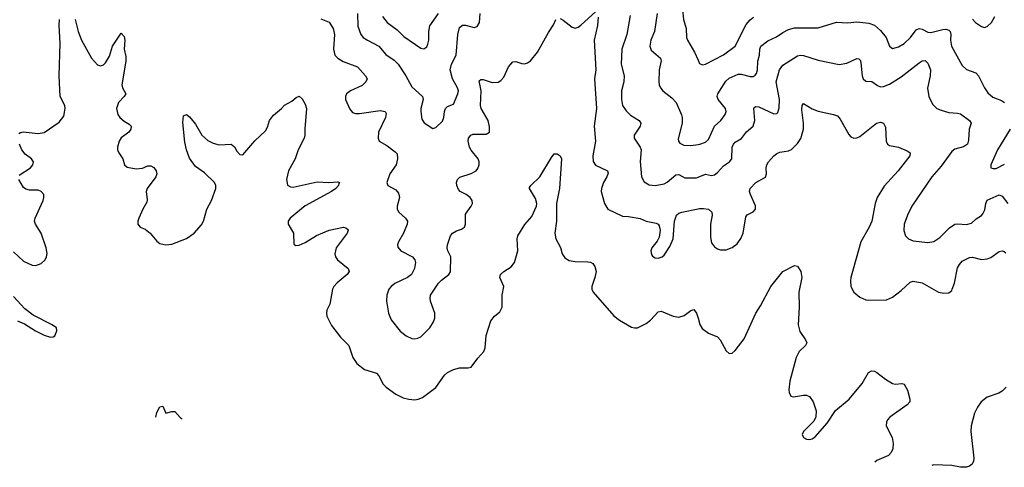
# Model space of a CAD drawing. Header units: inches. Extents: x 501419 to 657765, y 482282 to 547532.
# Tile 106 of 225: x 585425 to 592065, y 483689 to 486709. Entities that reach past the tile are written whole.
import ezdxf

# ---------------------------------------------------------------- set-up
doc = ezdxf.new("R2010")
doc.units = ezdxf.units.IN
doc.header["$MEASUREMENT"] = 0
doc.layers.add('A5488', color=7, linetype='Continuous')
doc.layers.add('A5498', color=7, linetype='Continuous')

msp = doc.modelspace()

# ---------------------------------------------------------------- linework, layer by layer
at = {"layer": 'A5488', "color": 6}
for points, elevation in [([(590000, 486988.9), (589985.1, 486950), (589939.2, 486880.8), (589904.2, 486810), (589897.3, 486790), (589896, 486756), (589901.6, 486710), (589919.6, 486650), (589922, 486590), (589927.4, 486570), (589975.2, 486490), (590000, 486436.1)], 2500), ([(589070, 486716.1), (589090, 486705), (589150, 486658.9), (589170, 486651.8), (589190, 486658.4), (589210, 486672), (589310, 486764.7)], 2200), ([(585419.6, 485940.4), (585430, 485949.1), (585447.8, 485952.2), (585550, 485941.3), (585590, 485948.4), (585690, 486017.6), (585722.9, 486057.1), (585732.5, 486110), (585729.9, 486130), (585698.8, 486190), (585689.9, 486330), (585697.7, 486550), (585690.4, 486670.4), (585693, 486710)], 2100), ([(585798.6, 486710), (585818.5, 486630), (585842.2, 486570), (585909.1, 486449.1), (585950, 486405.6), (585970, 486398.4), (585990, 486404.4), (586002.9, 486417.1), (586030, 486462.6), (586050, 486530), (586110, 486618.3), (586130, 486596.5), (586134.2, 486570), (586129.7, 486510), (586140.3, 486460.3), (586141.3, 486430), (586114, 486270), (586119.2, 486250), (586140.7, 486210), (586130.1, 486190), (586090.1, 486150), (586077.3, 486110), (586087, 486070), (586100.6, 486050), (586130, 486024.7), (586164, 486004), (586176.6, 485990), (586174.6, 485970), (586159.9, 485950), (586110, 485912.5), (586095.2, 485890), (586084, 485850), (586085.3, 485830), (586093.2, 485810), (586120.3, 485770), (586131.9, 485730), (586150, 485713.8), (586210, 485701.9), (586251.9, 485708.1), (586290, 485722.1), (586310, 485722.1), (586330, 485710.9), (586345.9, 485690), (586349.5, 485670), (586341.8, 485650), (586284.1, 485570), (586278.4, 485550), (586285.5, 485494.5), (586282.8, 485477.2), (586255.7, 485430), (586229, 485369), (586221, 485350), (586220.7, 485330), (586238.3, 485310), (586270, 485295), (586305.3, 485270), (586350, 485213.8), (586370, 485200.1), (586410, 485190.1), (586450, 485195.3), (586550, 485232.7), (586601.7, 485270), (586650, 485325.1), (586664.9, 485350), (586686.4, 485430), (586719.2, 485490), (586747.8, 485570), (586748.4, 485590), (586739.2, 485610), (586670, 485675.3), (586610, 485718.7), (586570, 485775), (586548.8, 485830), (586537.7, 485882.3), (586525.3, 486014.7), (586530, 486060.7), (586550, 486068.5), (586570, 486054.3), (586610, 486004.2), (586654.1, 485930), (586694, 485894), (586730, 485875.2), (586770, 485864.7), (586850, 485868.3), (586872.3, 485852.3), (586890, 485822), (586910, 485799), (586930, 485798.3), (587010, 485891.9), (587081.7, 485958.3), (587096.2, 485983.8), (587110.5, 486030), (587135.9, 486064.1), (587190.3, 486109.7), (587210, 486132.9), (587259.7, 486160.3), (587290, 486185.2), (587310, 486193.7), (587330, 486174.9), (587350, 486138.6), (587358.1, 486110), (587347.1, 485972.9), (587348.2, 485930), (587343.7, 485910), (587303.7, 485830), (587283.3, 485770), (587238.6, 485690), (587224.2, 485630), (587230, 485592.6), (587250, 485580.6), (587270, 485579.7), (587430, 485615.3), (587510, 485611.6), (587570, 485614.7), (587582.3, 485610), (587576.2, 485603.8), (587574.7, 485590), (587556.6, 485570), (587528.6, 485550), (587350, 485452.7), (587249, 485370), (587234.5, 485350), (587235.5, 485330), (587272.2, 485270), (587273.9, 485193.9), (587286.7, 485186.7), (587310, 485189), (587350, 485207), (587427.1, 485252.9), (587511, 485290), (587608.9, 485308.9), (587624.7, 485304.7), (587635.6, 485295.6), (587638.9, 485290), (587633.5, 485270), (587558.1, 485170), (587549.7, 485130), (587555.2, 485110), (587568.2, 485090), (587640.1, 485030), (587645.7, 485010), (587633.3, 484990), (587565.3, 484934.7), (587542.7, 484910), (587534.1, 484890), (587515.9, 484790), (587497, 484750), (587493.2, 484730), (587495.8, 484710), (587527.1, 484647.1), (587587.3, 484567.3), (587643.8, 484510), (587670.5, 484430), (587699.3, 484390), (587750, 484350.1), (587830, 484323.8), (587845.8, 484305.8), (587876.8, 484250), (587896.7, 484230), (587961.7, 484181.7), (588010, 484158.2), (588050, 484148.2), (588090, 484145.6), (588112, 484148), (588140.3, 484159.7), (588231.5, 484228.5), (588289.3, 484310.7), (588309.9, 484330), (588350, 484349.3), (588390, 484361), (588450, 484360.5), (588470, 484366), (588513.7, 484426.3), (588553.7, 484470), (588564, 484496), (588570, 484577.6), (588602.2, 484677.8), (588627, 484710), (588661.8, 484738.2), (588677.7, 484770), (588678.2, 484850), (588689.9, 484910), (588661.6, 484970), (588667.4, 484990), (588689.8, 485010), (588738.7, 485041.3), (588761.5, 485070), (588783, 485150), (588779.2, 485230), (588784.3, 485250), (588832.1, 485327.9), (588879.2, 485380.8), (588910.2, 485450), (588912, 485470), (588903.3, 485503.3), (588861.9, 485570), (588863.7, 485576.3), (588870.6, 485590), (588932.2, 485650), (589010, 485779.3), (589030, 485803), (589050, 485804.4), (589070, 485790.3), (589078.1, 485770), (589065.1, 485570), (589043.7, 485470), (589045, 485350), (589033, 485270), (589040.3, 485230), (589071.4, 485171.4), (589082.6, 485130), (589101.9, 485101.9), (589130, 485085.1), (589170, 485078.3), (589256, 485076), (589273, 485073), (589290, 485063.2), (589304.2, 485044.2), (589312.1, 485010), (589303.7, 484970), (589282, 484910), (589284.1, 484890), (589293, 484870), (589431.7, 484711.7), (589470, 484682.3), (589550, 484635), (589570, 484629.3), (589590, 484630.8), (589650, 484658.8), (589679, 484681), (589730, 484738.4), (589750, 484742.2), (589831.8, 484708.2), (589870, 484701.4), (589905.5, 484714.5), (589950, 484747.1), (589970, 484754.7), (589990, 484730.3), (590000, 484695.1)], 2100), ([(587454.8, 486714.8), (587511.3, 486691.3), (587537.7, 486650), (587547.4, 486610), (587541, 486510), (587549.9, 486469.9), (587569.1, 486449.1), (587606.6, 486426.6), (587702.8, 486390), (587757.1, 486330), (587768.1, 486310), (587759.3, 486290), (587734.7, 486265.3), (587656.4, 486230), (587628.1, 486210), (587621.2, 486190), (587622.2, 486170), (587650, 486105.9), (587670, 486083.8), (587690, 486075.2), (587715.3, 486075.3), (587855.9, 486095.9), (587889.2, 486090), (587895.1, 486075.1), (587890.6, 486050), (587845.4, 485950), (587841.3, 485910), (587850, 485889.3), (587900.9, 485860.9), (587957.7, 485817.7), (587970, 485803), (587973.3, 485770), (587963.8, 485730), (587921.8, 485670), (587901.1, 485610), (587908, 485590), (587961.6, 485561.6), (587979.7, 485539.7), (587985.5, 485510), (587970.7, 485450), (587971.1, 485430), (587981.8, 485410), (588025.8, 485370), (588038.9, 485350), (588037.1, 485330), (588012.1, 485270), (587979.7, 485210), (587973.2, 485190), (587975, 485175), (587995.1, 485150), (588072.8, 485110), (588089.1, 485090), (588093, 485070), (588087.2, 485030), (588067, 484990), (588040.1, 484970), (587955.4, 484930), (587930.6, 484910), (587914.7, 484890), (587899.9, 484850), (587899.2, 484810), (587912.1, 484730), (587930, 484685), (587990, 484606.7), (588030, 484577.1), (588070, 484558.5), (588090, 484555.9), (588110, 484559.6), (588130, 484570.6), (588189.9, 484630), (588215.9, 484670), (588223.9, 484696.1), (588224.3, 484730), (588195.2, 484810), (588192.5, 484830), (588195.9, 484850), (588250, 484931.8), (588270, 484952.7), (588319.5, 484990), (588330.9, 485009.1), (588333.1, 485110), (588312, 485150), (588307.5, 485170), (588309.6, 485190), (588329.2, 485250), (588343.2, 485270), (588370, 485284.1), (588405.1, 485294.9), (588424.5, 485310), (588431.5, 485330), (588430, 485396.4), (588468.3, 485450), (588477.6, 485470), (588476.1, 485490), (588463.3, 485510), (588436.3, 485530), (588395.4, 485550), (588383.4, 485563.4), (588373.1, 485590), (588371.2, 485610), (588376.5, 485630), (588393.3, 485646.7), (588470, 485670.9), (588503.7, 485690), (588515.3, 485704.7), (588524.1, 485730), (588523.8, 485750), (588515.9, 485770), (588468.8, 485828.8), (588458.3, 485850), (588449.5, 485890), (588451.5, 485910), (588467.2, 485930), (588483.7, 485936.3), (588570, 485936.6), (588594, 485950), (588593.6, 485986.4), (588583.9, 486030), (588537, 486110), (588532.2, 486130), (588536.1, 486230), (588524.4, 486295.6), (588534.5, 486305.5), (588550, 486306.6), (588610, 486285.7), (588651.4, 486288.6), (588670, 486299.6), (588690, 486322.1), (588721.6, 486390), (588750, 486425), (588770, 486428.1), (588810, 486414.2), (588830, 486412), (588850, 486418), (588870, 486431.6), (588916.7, 486490), (588990, 486622.5), (589024.5, 486675.5), (589039.5, 486710)], 2200), ([(587702.6, 486750), (587705.4, 486665.4), (587724.5, 486610), (587742.1, 486590), (587770, 486570.3), (587846.1, 486530), (587893.3, 486473.3), (587950, 486436.6), (587976.6, 486410), (588029.8, 486330), (588070, 486256.6), (588140.9, 486190), (588145.4, 486170), (588130, 486110), (588129.6, 486090.4), (588137.5, 486037.5), (588153, 486013), (588210, 485974.6), (588230, 485982.2), (588276, 486024), (588285.5, 486050), (588288.5, 486090), (588295.2, 486110), (588310, 486122.5), (588350, 486138.4), (588379.7, 486210), (588384.6, 486230), (588378.2, 486250), (588343.2, 486310), (588327.5, 486370), (588336.1, 486410), (588368.1, 486470), (588378.6, 486610), (588390, 486657.5), (588410, 486672.6), (588431.9, 486671.9), (588490, 486656.8), (588510, 486663.2), (588525.6, 486690), (588529.9, 486750)], 2300), ([(587872.2, 486730), (587903.9, 486690), (587970, 486640.5), (588016.2, 486596.2), (588130, 486517), (588150, 486512.4), (588170, 486526.3), (588177.1, 486542.9), (588184.9, 486570), (588184, 486630), (588191.4, 486668.6), (588249.7, 486750)], 2400), ([(589325.8, 486725.8), (589322.3, 486670), (589299.6, 486570), (589309.4, 486370), (589301.2, 486310), (589314.1, 486110), (589299, 485990), (589306.8, 485890), (589289.6, 485790), (589292.8, 485752.8), (589307.4, 485727.4), (589389.2, 485690), (589394.3, 485674.3), (589385.3, 485650), (589361.6, 485610), (589348.6, 485570), (589346.9, 485550), (589368.5, 485468.5), (589390.6, 485430.6), (589490, 485384.1), (589530, 485382.3), (589610, 485367.9), (589650, 485350.3), (589716.6, 485336.6), (589730, 485330), (589738.2, 485318.2), (589744.8, 485290), (589737.6, 485242.4), (589724.6, 485215.4), (589688.5, 485170), (589680.3, 485150), (589684.3, 485124.3), (589692.7, 485112.7), (589710, 485102.6), (589730, 485100.5), (589756.7, 485110), (589770, 485120.6), (589810, 485179), (589831, 485230), (589839.6, 485350), (589853.6, 485390), (589870, 485403.3), (589889.8, 485410), (590000, 485432.7)], 2200), ([(589541.6, 486738.4), (589520, 486610), (589484.9, 486510), (589481.2, 486410), (589501.3, 486330), (589498.3, 486290), (589483.1, 486230), (589482, 486170), (589490.3, 486130.3), (589513.6, 486093.6), (589544.4, 486064.4), (589601.6, 486030), (589614.1, 486010), (589608.4, 485990), (589568.7, 485930), (589569.3, 485910), (589610, 485850), (589615, 485830), (589610, 485752), (589617.9, 485650), (589635.7, 485615.7), (589670, 485594.7), (589710, 485590), (589770, 485602.5), (589790, 485612.9), (589850, 485663.1), (589870, 485664.1), (589910, 485642.1), (589990, 485642.2), (590000, 485646.2)], 2300), ([(589722.7, 486750), (589706.7, 486630), (589682, 486570), (589674.6, 486530), (589684, 486504), (589745, 486450), (589751.3, 486431.3), (589738.1, 486370), (589735.1, 486290), (589737.1, 486270), (589745.8, 486250), (589762.8, 486230), (589822.4, 486182.4), (589851.4, 486150), (589887.7, 486067.7), (589893.1, 486050), (589893, 486010), (589865.5, 485905.5), (589866.9, 485890), (589876.6, 485876.6), (589903.3, 485863.3), (589950, 485860.9), (590000, 485867.3)], 2400), ([(585420.8, 485659.2), (585497.7, 485710), (585514.1, 485730), (585516.8, 485750), (585504.7, 485770), (585462.8, 485802.8), (585439.9, 485830), (585422.4, 485870)], 2100), ([(585383.2, 485143.2), (585450, 485080.6), (585510, 485052.4), (585532.7, 485050), (585570, 485063.7), (585597, 485090), (585606, 485110), (585609.1, 485130.9), (585603, 485170), (585569.2, 485270), (585530.6, 485330), (585525.2, 485350), (585528.7, 485370), (585582.5, 485490), (585588.3, 485510), (585587, 485530), (585569.9, 485549.9), (585550, 485558.7), (585490, 485559.9), (585465.4, 485565.4), (585450, 485577.8), (585419.6, 485630)], 2100), ([(585410, 484678), (585458.3, 484658.3), (585530.3, 484610), (585590, 484581.3), (585631.8, 484568.2), (585651.5, 484568.5), (585662.9, 484577.1), (585675, 484610), (585672.1, 484630), (585644.4, 484650), (585514.6, 484714.6), (585459.4, 484759.4), (585382.2, 484842.2)], 2100), ([(586342.5, 484027.1), (586350, 484058.4), (586370, 484097.1), (586390, 484102.8), (586410, 484054.8), (586450, 484066), (586470, 484064.7), (586506.4, 484026.4), (586520.6, 484016)], 2000)]:
    msp.add_lwpolyline(points, dxfattribs=dict(at, elevation=elevation))
at = {"layer": 'A5498', "color": 6}
for points, elevation in [([(590000, 486436.1), (590010, 486414.3), (590030, 486405.1), (590050, 486408.8), (590170, 486472), (590249.7, 486530), (590322.9, 486677.1), (590350, 486707.7), (590373.8, 486726.2)], 2500), ([(591850, 486712.8), (591870, 486691), (591910, 486662.5), (591930, 486656.3), (591950, 486663.1), (591977.7, 486690), (592001.3, 486730)], 2500), ([(590000, 485867.3), (590011.2, 485868.8), (590050, 485882.6), (590070, 485900.2), (590109.8, 485990), (590152.5, 486030), (590183.1, 486070), (590187.9, 486090), (590183.6, 486110), (590135.7, 486170), (590129.3, 486190), (590133.4, 486210), (590186, 486294), (590210, 486315), (590270, 486341), (590290, 486342.5), (590350, 486325.5), (590370, 486326.1), (590384.8, 486335.2), (590393.4, 486346.6), (590399.9, 486370), (590402.9, 486430), (590412.8, 486470), (590415.8, 486510), (590422.9, 486530), (590470, 486566.9), (590527.3, 486592.7), (590570, 486623.6), (590610, 486643.2), (590650, 486654.5), (590810, 486655.2), (590933, 486693), (591010, 486688.4), (591070, 486694.8), (591150, 486685.5), (591190, 486671.5), (591230, 486636.2), (591267.7, 486590), (591290, 486530.7), (591310, 486515.8), (591350, 486525), (591390, 486549.4), (591431.9, 486588.1), (591470, 486639.6), (591490, 486650.4), (591510, 486646.2), (591550, 486625), (591570, 486623.1), (591650, 486643.2), (591670, 486644.9), (591690, 486638.5), (591699, 486630), (591704.6, 486610), (591702.4, 486570), (591709.5, 486530), (591780.9, 486400.9), (591810, 486372.8), (591873.5, 486350), (591889.8, 486329.8), (591931.1, 486250), (591954.6, 486214.6), (591987.5, 486187.5), (592045, 486165), (592065.8, 486150)], 2400), ([(590000, 485646.2), (590050, 485666.2), (590090, 485657.9), (590110, 485663.1), (590130, 485677.3), (590170, 485723.4), (590211.2, 485750), (590227.8, 485770), (590230.5, 485849.5), (590237.7, 485870), (590250, 485882.6), (590292.1, 485907.9), (590326.5, 485953.5), (590370, 485991.3), (590382.7, 486030), (590376.5, 486110), (590381.4, 486118.6), (590390, 486124.3), (590410, 486120.5), (590510, 486074.1), (590530, 486076.5), (590536.5, 486083.5), (590546, 486114), (590547.9, 486170), (590526.1, 486290), (590549.3, 486370), (590570, 486401.6), (590670, 486466.1), (590690, 486470), (590710, 486467.4), (590810, 486435.2), (590950, 486407.9), (591003.2, 486416.8), (591070, 486448.2), (591084.1, 486444.1), (591093.9, 486433.9), (591097.9, 486417.9), (591105.9, 486330), (591112.7, 486310), (591130, 486295.2), (591171, 486291), (591210, 486264), (591230, 486256.6), (591250, 486258.1), (591290, 486273.3), (591370, 486323.2), (591490, 486418.5), (591510, 486430.7), (591530, 486433.3), (591534.5, 486430), (591550, 486415.2), (591567.2, 486370), (591564.9, 486330), (591547.3, 486247.3), (591556.3, 486190), (591579.7, 486139.7), (591610, 486110.9), (591638.4, 486098.4), (591690, 486083.8), (591750, 486079.5), (591770, 486073.5), (591828.8, 486030), (591840.9, 486010), (591827.7, 485970), (591824, 485896), (591815.3, 485870), (591790, 485852.2), (591730, 485834.8), (591710, 485820.5), (591638.4, 485721.6), (591576.4, 485650), (591441.1, 485450), (591411.2, 485390), (591390.4, 485330), (591386.5, 485286.5), (591399.3, 485250), (591418.2, 485230), (591450, 485216.1), (591550, 485207), (591590, 485212.8), (591630, 485239.6), (591694.7, 485305.3), (591730, 485329.3), (591750, 485331.7), (591810, 485326.3), (591844, 485336), (591874.1, 485365.9), (591910, 485387.5), (591920.4, 485399.6), (591932.9, 485427.1), (591940.3, 485470), (591949, 485491), (592030, 485526.6), (592050, 485519.6), (592088.4, 485468.4)], 2300), ([(590000, 485432.7), (590010, 485434.8), (590036.3, 485436.4), (590070, 485431.5), (590091.3, 485411.3), (590093.8, 485390), (590084.1, 485330), (590082.5, 485242.5), (590090, 485204.6), (590110, 485177.1), (590130, 485163.7), (590150, 485157), (590190, 485156.8), (590230, 485171.5), (590262.9, 485197.1), (590287.4, 485232.6), (590302.9, 485270), (590320.8, 485379.2), (590330, 485392.2), (590370, 485412.4), (590387, 485430), (590387.8, 485452.2), (590352, 485530), (590347.2, 485550), (590351.4, 485570), (590389.8, 485610.2), (590453.5, 485646.5), (590460.4, 485670), (590458.3, 485710), (590462.6, 485730), (590474.5, 485750), (590510, 485789.7), (590530, 485806.9), (590550, 485815.7), (590610, 485824.5), (590630, 485833.9), (590670, 485873.1), (590692.8, 485907.2), (590710.2, 485970), (590710.4, 486010.3), (590698.5, 486101.5), (590702.2, 486130), (590710, 486144.2), (590768.2, 486108.2), (590810, 486091), (590913.7, 486070), (590939.5, 486059.5), (590958.5, 486038.5), (591015.2, 485935.2), (591030, 485919.6), (591050, 485910.5), (591070, 485912.1), (591090, 485921.1), (591201.8, 486010), (591230, 486017.4), (591250.4, 486010.4), (591263.7, 485983.7), (591267.2, 485890), (591277.1, 485870), (591290, 485861.4), (591350, 485848.5), (591410, 485824.3), (591429.1, 485810), (591427.1, 485790), (591348.8, 485690), (591253.9, 485586.1), (591207.5, 485510), (591193.6, 485470), (591170.7, 485350), (591153.9, 485310), (591097, 485210), (591030.1, 484970), (591026.4, 484946.4), (591029.6, 484910), (591050, 484870.2), (591090, 484837.5), (591130, 484820.1), (591150, 484816.9), (591270, 484819.2), (591310, 484837.2), (591370, 484883.2), (591430, 484937.2), (591450, 484944.2), (591510, 484934.2), (591621.3, 484870), (591656.4, 484863.5), (591690, 484865.3), (591710, 484881.3), (591713.9, 484890), (591728.6, 484931.4), (591750, 485034), (591761.6, 485058.4), (591780.9, 485079.1), (591830, 485105.6), (591850, 485106.3), (591910, 485091.7), (591950, 485095.9), (591974.8, 485105.2), (592030, 485144.2), (592050, 485149.6), (592064.5, 485144.5), (592075.4, 485135.4)], 2200), ([(592103.5, 485970), (592019.2, 485830), (591972.8, 485730), (591974.5, 485710), (591990, 485704.6), (592010, 485705.2), (592066.1, 485733.9)], 2400), ([(590000, 484695.1), (590012.2, 484652.2), (590026.3, 484626.3), (590070, 484594), (590130, 484568.4), (590149.2, 484550), (590190, 484475.8), (590210, 484457.6), (590230, 484460.2), (590250, 484476.9), (590310, 484556.3), (590388.6, 484730), (590420.6, 484779.4), (590490, 484909.2), (590570, 485010.3), (590650, 485050.3), (590670, 485045.7), (590691.9, 485010), (590699, 484970), (590679.9, 484870), (590680.6, 484770), (590674.6, 484650), (590686, 484606), (590724.8, 484550), (590732.2, 484530), (590725, 484510), (590680.1, 484470), (590660.5, 484430), (590618.9, 484270), (590611.3, 484211.3), (590613, 484193), (590625.8, 484170), (590643.7, 484163.7), (590710, 484176.1), (590730, 484175), (590750, 484166.5), (590776.6, 484130), (590796.8, 484070), (590793.1, 484030), (590779.2, 484000.8), (590710.3, 483930), (590702, 483910), (590710.3, 483890), (590730, 483878.9), (590750, 483875.8), (590770, 483881.1), (590790, 483895), (590870, 483987.5), (590926.6, 484073.4), (591019.4, 484150), (591105.4, 484254.6), (591148.3, 484330), (591170, 484340.8), (591190, 484338.5), (591205.7, 484330), (591263.7, 484283.7), (591310, 484254.3), (591330, 484250.2), (591374.4, 484254.4), (591390, 484250.8), (591412.4, 484210), (591428.4, 484150), (591426.4, 484130), (591410.4, 484110), (591293.1, 484026.9), (591276.4, 484010), (591270, 483994), (591268.9, 483970), (591307.3, 483890), (591315.8, 483850), (591313, 483813), (591302.3, 483790), (591283, 483770), (591204.8, 483735.2), (591190.4, 483725)], 2100), ([(592076.3, 484230), (592050, 484203.8), (592026.7, 484190), (591950, 484162.7), (591909, 484131), (591884.5, 484095.5), (591864.6, 484055.4), (591840.1, 483970), (591838.5, 483930), (591859.8, 483750), (591857.3, 483730), (591848.6, 483711.4), (591830, 483696.1), (591810, 483689.2), (591770, 483691.3), (591710, 483702.1), (591590, 483705), (591576.4, 483700.9)], 2200)]:
    msp.add_lwpolyline(points, dxfattribs=dict(at, elevation=elevation))

doc.saveas('drawing.dxf')
